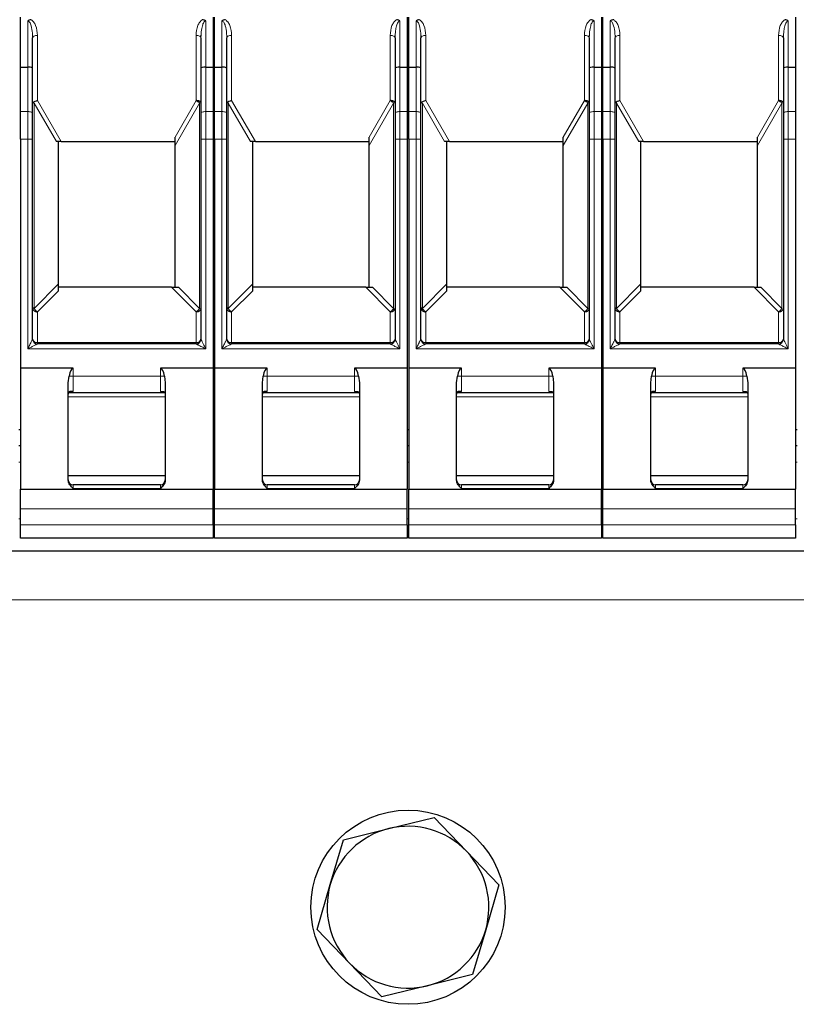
# Model space of a CAD drawing. Header units: millimetres. Extents: x 5 to 418, y 2 to 292.
# Tile 13 of 37: x 86 to 110, y 236 to 266. Entities that reach past the tile are written whole.
import ezdxf

# ---------------------------------------------------------------- set-up
doc = ezdxf.new("R2010")
doc.units = ezdxf.units.MM

msp = doc.modelspace()

# ---------------------------------------------------------------- linework, layer by layer
at = {"color": 7, "linetype": 'Continuous', "lineweight": 25}
for p, q in [((85.9596, 264.6162), (85.9596, 266.1662)), ((91.9096, 266.1662), (91.9096, 264.6162)), ((91.9596, 264.6162), (91.9596, 266.1662)), ((97.9096, 266.1662), (97.9096, 264.6162)), ((97.9596, 264.6162), (97.9596, 266.1662)), ((103.9096, 266.1662), (103.9096, 264.6162)), ((103.9596, 264.6162), (103.9596, 266.1662)), ((109.9096, 266.1662), (109.9096, 264.6162)), ((86.3328, 265.5997), (86.3449, 265.5477)), ((91.5248, 265.5503), (91.5375, 265.5909)), ((92.3328, 265.5997), (92.3449, 265.5477)), ((97.5248, 265.5503), (97.5375, 265.5909)), ((98.3328, 265.5997), (98.3449, 265.5477)), ((103.5248, 265.5503), (103.5375, 265.5909)), ((104.3328, 265.5997), (104.3449, 265.5477)), ((109.5248, 265.5503), (109.5375, 265.5909)), ((86.3346, 264.5898), (86.3346, 265.5236)), ((91.5346, 265.5236), (91.5346, 264.5898)), ((92.3346, 264.5898), (92.3346, 265.5236)), ((97.5346, 265.5236), (97.5346, 264.5898)), ((98.3346, 264.5898), (98.3346, 265.5236)), ((103.5346, 265.5236), (103.5346, 264.5898)), ((104.3346, 264.5898), (104.3346, 265.5236)), ((109.5346, 265.5236), (109.5346, 264.5898)), ((85.9596, 264.6162), (86.1846, 264.6162)), ((85.9596, 263.2446), (85.9596, 264.6162)), ((86.3346, 263.1933), (86.3346, 264.5898)), ((91.5346, 264.5898), (91.5346, 263.1933)), ((91.6846, 264.6162), (91.9096, 264.6162)), ((91.9096, 264.6162), (91.9096, 263.2446)), ((91.9596, 264.6162), (92.1846, 264.6162)), ((91.9596, 263.2446), (91.9596, 264.6162)), ((92.3346, 263.1933), (92.3346, 264.5898)), ((97.5346, 264.5898), (97.5346, 263.1933)), ((97.6846, 264.6162), (97.9096, 264.6162)), ((97.9096, 264.6162), (97.9096, 263.2446)), ((97.9596, 264.6162), (98.1846, 264.6162)), ((97.9596, 263.2446), (97.9596, 264.6162)), ((98.3346, 263.1933), (98.3346, 264.5898)), ((103.5346, 264.5898), (103.5346, 263.1933)), ((103.6846, 264.6162), (103.9096, 264.6162)), ((103.9096, 264.6162), (103.9096, 263.2446)), ((103.9596, 264.6162), (104.1846, 264.6162)), ((103.9596, 263.2446), (103.9596, 264.6162)), ((104.3346, 263.1933), (104.3346, 264.5898)), ((109.5346, 264.5898), (109.5346, 263.1933)), ((109.6846, 264.6162), (109.9096, 264.6162)), ((109.9096, 264.6162), (109.9096, 263.2446)), ((85.9596, 262.3896), (85.9596, 263.2446)), ((86.3346, 262.3896), (86.3346, 263.1933)), ((91.5346, 263.1933), (91.5346, 262.3896)), ((91.9096, 263.2446), (91.9096, 262.3896)), ((91.9596, 262.3896), (91.9596, 263.2446)), ((92.3346, 262.3896), (92.3346, 263.1933)), ((97.5346, 263.1933), (97.5346, 262.3896)), ((97.9096, 263.2446), (97.9096, 262.3896)), ((97.9596, 262.3896), (97.9596, 263.2446)), ((98.3346, 262.3896), (98.3346, 263.1933)), ((103.5346, 263.1933), (103.5346, 262.3896)), ((103.9096, 263.2446), (103.9096, 262.3896)), ((103.9596, 262.3896), (103.9596, 263.2446)), ((104.3346, 262.3896), (104.3346, 263.1933)), ((109.5346, 263.1933), (109.5346, 262.3896)), ((109.9096, 263.2446), (109.9096, 262.3896)), ((85.9596, 262.3896), (85.9596, 255.3162)), ((86.3346, 256.2162), (86.3346, 262.3896)), ((87.2168, 262.3162), (87.0675, 262.3162)), ((87.1346, 257.9223), (87.1346, 262.3162)), ((87.2168, 262.3162), (90.7346, 262.3162)), ((90.7346, 262.1999), (90.7346, 262.4587)), ((90.7346, 257.8162), (90.7346, 262.1999)), ((91.5346, 262.3896), (91.5346, 256.2162)), ((91.9096, 262.3896), (91.9096, 255.3162)), ((91.9596, 262.3896), (91.9596, 255.3162)), ((92.3346, 256.2162), (92.3346, 262.3896)), ((93.2168, 262.3162), (93.0675, 262.3162)), ((93.1346, 257.9223), (93.1346, 262.3162)), ((93.2168, 262.3162), (96.7346, 262.3162)), ((96.7346, 262.1999), (96.7346, 262.4587)), ((96.7346, 257.8162), (96.7346, 262.1999)), ((97.5346, 262.3896), (97.5346, 256.2162)), ((97.9096, 262.3896), (97.9096, 255.3162)), ((97.9596, 262.3896), (97.9596, 255.3162)), ((98.3346, 256.2162), (98.3346, 262.3896)), ((99.2168, 262.3162), (99.0675, 262.3162)), ((99.1346, 257.9223), (99.1346, 262.3162)), ((99.2168, 262.3162), (102.7346, 262.3162)), ((102.7346, 262.1999), (102.7346, 262.4587)), ((102.7346, 257.8162), (102.7346, 262.1999)), ((103.5346, 262.3896), (103.5346, 256.2162)), ((103.9096, 262.3896), (103.9096, 255.3162)), ((103.9596, 262.3896), (103.9596, 255.3162)), ((104.3346, 256.2162), (104.3346, 262.3896)), ((105.2168, 262.3162), (105.0675, 262.3162)), ((105.1346, 257.9223), (105.1346, 262.3162)), ((105.2168, 262.3162), (108.7346, 262.3162)), ((108.7346, 262.1999), (108.7346, 262.4587)), ((108.7346, 257.8162), (108.7346, 262.1999)), ((109.5346, 262.3896), (109.5346, 256.2162)), ((109.9096, 262.3896), (109.9096, 255.3162)), ((87.1346, 257.7102), (87.1346, 257.9223)), ((90.6285, 257.8162), (87.1346, 257.8162)), ((90.6285, 257.8162), (90.8407, 257.8162)), ((93.1346, 257.7102), (93.1346, 257.9223)), ((96.6285, 257.8162), (93.1346, 257.8162)), ((96.6285, 257.8162), (96.8407, 257.8162)), ((99.1346, 257.7102), (99.1346, 257.9223)), ((102.6285, 257.8162), (99.1346, 257.8162)), ((102.6285, 257.8162), (102.8407, 257.8162)), ((105.1346, 257.7102), (105.1346, 257.9223)), ((108.6285, 257.8162), (105.1346, 257.8162)), ((108.6285, 257.8162), (108.8407, 257.8162)), ((91.3846, 256.0662), (86.4846, 256.0662)), ((97.3846, 256.0662), (92.4846, 256.0662)), ((103.3846, 256.0662), (98.4846, 256.0662)), ((109.3846, 256.0662), (104.4846, 256.0662)), ((85.9596, 255.3162), (85.9596, 251.5842)), ((87.5846, 255.3162), (85.9596, 255.3162)), ((91.9096, 255.3162), (90.2846, 255.3162)), ((91.9096, 255.3162), (91.9096, 251.5842)), ((91.9596, 255.3162), (91.9596, 251.5842)), ((93.5846, 255.3162), (91.9596, 255.3162)), ((97.9096, 255.3162), (96.2846, 255.3162)), ((97.9096, 255.3162), (97.9096, 251.5842)), ((97.9596, 255.3162), (97.9596, 251.5842)), ((99.5846, 255.3162), (97.9596, 255.3162)), ((103.9096, 255.3162), (102.2846, 255.3162)), ((103.9096, 255.3162), (103.9096, 251.5842)), ((103.9596, 255.3162), (103.9596, 251.5842)), ((105.5846, 255.3162), (103.9596, 255.3162)), ((109.9096, 255.3162), (108.2846, 255.3162)), ((109.9096, 255.3162), (109.9096, 251.5842)), ((87.4346, 254.8698), (87.4597, 255.0662)), ((90.4095, 255.0662), (90.4346, 254.8698)), ((93.4346, 254.8698), (93.4597, 255.0662)), ((96.4095, 255.0662), (96.4346, 254.8698)), ((99.4346, 254.8698), (99.4597, 255.0662)), ((102.4095, 255.0662), (102.4346, 254.8698)), ((105.4346, 254.8698), (105.4597, 255.0662)), ((108.4095, 255.0662), (108.4346, 254.8698)), ((87.4346, 251.856), (87.4346, 254.8698)), ((90.4346, 254.8698), (90.4346, 251.856)), ((93.4346, 251.856), (93.4346, 254.8698)), ((96.4346, 254.8698), (96.4346, 251.856)), ((99.4346, 251.856), (99.4346, 254.8698)), ((102.4346, 254.8698), (102.4346, 251.856)), ((105.4346, 251.856), (105.4346, 254.8698)), ((108.4346, 254.8698), (108.4346, 251.856)), ((87.4479, 254.5662), (90.4194, 254.5662)), ((93.4479, 254.5662), (96.4194, 254.5662)), ((99.4479, 254.5662), (102.4194, 254.5662)), ((105.4479, 254.5662), (108.4194, 254.5662)), ((85.9596, 253.4162), (85.9096, 253.4162)), ((91.9596, 253.4162), (91.9096, 253.4162)), ((97.9596, 253.4162), (97.9096, 253.4162)), ((103.9596, 253.4162), (103.9096, 253.4162)), ((109.9596, 253.4162), (109.9096, 253.4162)), ((85.9596, 252.9162), (85.9096, 252.9162)), ((91.9596, 252.9162), (91.9096, 252.9162)), ((97.9596, 252.9162), (97.9096, 252.9162)), ((103.9596, 252.9162), (103.9096, 252.9162)), ((109.9596, 252.9162), (109.9096, 252.9162)), ((90.4346, 251.9912), (87.4346, 251.9912)), ((96.4346, 251.9912), (93.4346, 251.9912)), ((102.4346, 251.9912), (99.4346, 251.9912)), ((108.4346, 251.9912), (105.4346, 251.9912)), ((85.9596, 251.5842), (91.9096, 251.5842)), ((85.9596, 250.9707), (85.9596, 251.5842)), ((90.2846, 251.7162), (87.5846, 251.7162)), ((91.9096, 250.9707), (91.9096, 251.5842)), ((91.9596, 251.5842), (97.9096, 251.5842)), ((91.9596, 250.9707), (91.9596, 251.5842)), ((96.2846, 251.7162), (93.5846, 251.7162)), ((97.9096, 250.9707), (97.9096, 251.5842)), ((97.9596, 251.5842), (103.9096, 251.5842)), ((97.9596, 250.9707), (97.9596, 251.5842)), ((102.2846, 251.7162), (99.5846, 251.7162)), ((103.9096, 250.9707), (103.9096, 251.5842)), ((103.9596, 251.5842), (109.9096, 251.5842)), ((103.9596, 250.9707), (103.9596, 251.5842)), ((108.2846, 251.7162), (105.5846, 251.7162)), ((109.9096, 250.9707), (109.9096, 251.5842)), ((85.9596, 250.4783), (85.9596, 250.9707)), ((91.9096, 250.4783), (91.9096, 250.9707)), ((91.9596, 250.4783), (91.9596, 250.9707)), ((97.9096, 250.4783), (97.9096, 250.9707)), ((97.9596, 250.4783), (97.9596, 250.9707)), ((103.9096, 250.4783), (103.9096, 250.9707)), ((103.9596, 250.4783), (103.9596, 250.9707)), ((109.9096, 250.4783), (109.9096, 250.9707)), ((85.9596, 250.0662), (85.9596, 250.4783)), ((91.9096, 250.4783), (91.9096, 250.0662)), ((91.9596, 250.0662), (91.9596, 250.4783)), ((97.9096, 250.4783), (97.9096, 250.0662)), ((97.9596, 250.0662), (97.9596, 250.4783)), ((103.9096, 250.4783), (103.9096, 250.0662)), ((103.9596, 250.0662), (103.9596, 250.4783)), ((109.9096, 250.4783), (109.9096, 250.0662)), ((91.9096, 250.0662), (85.9596, 250.0662)), ((97.9096, 250.0662), (91.9596, 250.0662)), ((103.9096, 250.0662), (97.9596, 250.0662)), ((109.9096, 250.0662), (103.9596, 250.0662)), ((137.9346, 249.6662), (57.9346, 249.6662)), ((97.3388, 241.0942), (98.7406, 241.4382)), ((98.7406, 241.4382), (99.7394, 240.3962)), ((95.937, 240.7502), (97.3388, 241.0942)), ((95.534, 239.3642), (95.937, 240.7502)), ((99.7394, 240.3962), (100.7382, 239.3542)), ((95.131, 237.9783), (95.534, 239.3642)), ((100.7382, 239.3542), (100.3352, 237.9682)), ((96.1298, 236.9363), (95.131, 237.9783)), ((100.3352, 237.9682), (99.9322, 236.5823)), ((97.1286, 235.8943), (96.1298, 236.9363)), ((99.9322, 236.5823), (98.5304, 236.2383)), ((98.5304, 236.2383), (97.1286, 235.8943))]:
    msp.add_line(p, q, dxfattribs=at)
at = {"color": 7, "linetype": 'Continuous', "lineweight": 18}
for p, q in [((86.1846, 266.0433), (86.1846, 264.6162)), ((91.6846, 264.6162), (91.6846, 266.0433)), ((92.1846, 266.0433), (92.1846, 264.6162)), ((97.6846, 264.6162), (97.6846, 266.0433)), ((98.1846, 266.0433), (98.1846, 264.6162)), ((103.6846, 264.6162), (103.6846, 266.0433)), ((104.1846, 266.0433), (104.1846, 264.6162)), ((109.6846, 264.6162), (109.6846, 266.0433)), ((86.4846, 265.5986), (86.4846, 263.5845)), ((91.3846, 263.5845), (91.3846, 265.5986)), ((92.4846, 265.5986), (92.4846, 263.5845)), ((97.3846, 263.5845), (97.3846, 265.5986)), ((98.4846, 265.5986), (98.4846, 263.5845)), ((103.3846, 263.5845), (103.3846, 265.5986)), ((104.4846, 265.5986), (104.4846, 263.5845)), ((109.3846, 263.5845), (109.3846, 265.5986)), ((86.1846, 264.6162), (86.1846, 263.2446)), ((91.6846, 263.2446), (91.6846, 264.6162)), ((92.1846, 264.6162), (92.1846, 263.2446)), ((97.6846, 263.2446), (97.6846, 264.6162)), ((98.1846, 264.6162), (98.1846, 263.2446)), ((103.6846, 263.2446), (103.6846, 264.6162)), ((104.1846, 264.6162), (104.1846, 263.2446)), ((109.6846, 263.2446), (109.6846, 264.6162)), ((87.0675, 262.3162), (86.3785, 263.5095)), ((86.3785, 263.5095), (86.3785, 257.1662)), ((86.4846, 263.5845), (87.2168, 262.3162)), ((90.7346, 262.4587), (91.3846, 263.5845)), ((91.4907, 263.5095), (90.7346, 262.1999)), ((91.4907, 257.1662), (91.4907, 263.5095)), ((93.0675, 262.3162), (92.3785, 263.5095)), ((92.3785, 263.5095), (92.3785, 257.1662)), ((92.4846, 263.5845), (93.2168, 262.3162)), ((96.7346, 262.4587), (97.3846, 263.5845)), ((97.4907, 263.5095), (96.7346, 262.1999)), ((97.4907, 257.1662), (97.4907, 263.5095)), ((99.0675, 262.3162), (98.3785, 263.5095)), ((98.3785, 263.5095), (98.3785, 257.1662)), ((98.4846, 263.5845), (99.2168, 262.3162)), ((102.7346, 262.4587), (103.3846, 263.5845)), ((103.4907, 263.5095), (102.7346, 262.1999)), ((103.4907, 257.1662), (103.4907, 263.5095)), ((104.3785, 263.5095), (104.3785, 257.1662)), ((105.0675, 262.3162), (104.3785, 263.5095)), ((104.4846, 263.5845), (105.2168, 262.3162)), ((108.7346, 262.4587), (109.3846, 263.5845)), ((109.4907, 263.5095), (108.7346, 262.1999)), ((109.4907, 257.1662), (109.4907, 263.5095)), ((86.1846, 263.2446), (85.9596, 263.2446)), ((86.1846, 262.3896), (86.1846, 263.2446)), ((91.6846, 263.2446), (91.6846, 262.3896)), ((91.9096, 263.2446), (91.6846, 263.2446)), ((92.1846, 263.2446), (91.9596, 263.2446)), ((92.1846, 262.3896), (92.1846, 263.2446)), ((97.6846, 263.2446), (97.6846, 262.3896)), ((97.9096, 263.2446), (97.6846, 263.2446)), ((98.1846, 263.2446), (97.9596, 263.2446)), ((98.1846, 262.3896), (98.1846, 263.2446)), ((103.6846, 263.2446), (103.6846, 262.3896)), ((103.9096, 263.2446), (103.6846, 263.2446)), ((104.1846, 263.2446), (103.9596, 263.2446)), ((104.1846, 262.3896), (104.1846, 263.2446)), ((109.6846, 263.2446), (109.6846, 262.3896)), ((109.9096, 263.2446), (109.6846, 263.2446)), ((85.9596, 262.3896), (86.1846, 262.3896)), ((86.1846, 255.9162), (86.1846, 262.3896)), ((86.1846, 262.3896), (86.3346, 262.3896)), ((91.6846, 262.3896), (91.5346, 262.3896)), ((91.6846, 262.3896), (91.6846, 255.9162)), ((91.9096, 262.3896), (91.6846, 262.3896)), ((91.9596, 262.3896), (92.1846, 262.3896)), ((92.1846, 255.9162), (92.1846, 262.3896)), ((92.1846, 262.3896), (92.3346, 262.3896)), ((97.6846, 262.3896), (97.5346, 262.3896)), ((97.6846, 262.3896), (97.6846, 255.9162)), ((97.9096, 262.3896), (97.6846, 262.3896)), ((97.9596, 262.3896), (98.1846, 262.3896)), ((98.1846, 255.9162), (98.1846, 262.3896)), ((98.1846, 262.3896), (98.3346, 262.3896)), ((103.6846, 262.3896), (103.5346, 262.3896)), ((103.6846, 262.3896), (103.6846, 255.9162)), ((103.9096, 262.3896), (103.6846, 262.3896)), ((103.9596, 262.3896), (104.1846, 262.3896)), ((104.1846, 255.9162), (104.1846, 262.3896)), ((104.1846, 262.3896), (104.3346, 262.3896)), ((109.6846, 262.3896), (109.5346, 262.3896)), ((109.6846, 262.3896), (109.6846, 255.9162)), ((109.9096, 262.3896), (109.6846, 262.3896)), ((86.3785, 257.1662), (87.1346, 257.9223)), ((87.1346, 257.7102), (86.4846, 257.0602)), ((91.3846, 257.0602), (90.6285, 257.8162)), ((91.4907, 257.1662), (90.8407, 257.8162)), ((92.3785, 257.1662), (93.1346, 257.9223)), ((93.1346, 257.7102), (92.4846, 257.0602)), ((97.3846, 257.0602), (96.6285, 257.8162)), ((97.4907, 257.1662), (96.8407, 257.8162)), ((98.3785, 257.1662), (99.1346, 257.9223)), ((99.1346, 257.7102), (98.4846, 257.0602)), ((103.3846, 257.0602), (102.6285, 257.8162)), ((103.4907, 257.1662), (102.8407, 257.8162)), ((104.3785, 257.1662), (105.1346, 257.9223)), ((105.1346, 257.7102), (104.4846, 257.0602)), ((109.3846, 257.0602), (108.6285, 257.8162)), ((109.4907, 257.1662), (108.8407, 257.8162)), ((86.4846, 257.0602), (86.4846, 256.1102)), ((91.3846, 256.1102), (91.3846, 257.0602)), ((92.4846, 257.0602), (92.4846, 256.1102)), ((97.3846, 256.1102), (97.3846, 257.0602)), ((98.4846, 257.0602), (98.4846, 256.1102)), ((103.3846, 256.1102), (103.3846, 257.0602)), ((104.4846, 257.0602), (104.4846, 256.1102)), ((109.3846, 256.1102), (109.3846, 257.0602)), ((91.6846, 255.9162), (86.1846, 255.9162)), ((86.4846, 256.0662), (86.4846, 256.1102)), ((86.4846, 256.1102), (91.3846, 256.1102)), ((91.3846, 256.1102), (91.3846, 256.0662)), ((97.6846, 255.9162), (92.1846, 255.9162)), ((92.4846, 256.0662), (92.4846, 256.1102)), ((92.4846, 256.1102), (97.3846, 256.1102)), ((97.3846, 256.1102), (97.3846, 256.0662)), ((103.6846, 255.9162), (98.1846, 255.9162)), ((98.4846, 256.0662), (98.4846, 256.1102)), ((98.4846, 256.1102), (103.3846, 256.1102)), ((103.3846, 256.1102), (103.3846, 256.0662)), ((109.6846, 255.9162), (104.1846, 255.9162)), ((104.4846, 256.0662), (104.4846, 256.1102)), ((104.4846, 256.1102), (109.3846, 256.1102)), ((109.3846, 256.1102), (109.3846, 256.0662)), ((87.5846, 255.3162), (87.5846, 255.0662)), ((90.2846, 255.0662), (90.2846, 255.3162)), ((93.5846, 255.3162), (93.5846, 255.0662)), ((96.2846, 255.0662), (96.2846, 255.3162)), ((99.5846, 255.3162), (99.5846, 255.0662)), ((102.2846, 255.0662), (102.2846, 255.3162)), ((105.5846, 255.3162), (105.5846, 255.0662)), ((108.2846, 255.0662), (108.2846, 255.3162)), ((87.5846, 255.0662), (87.4597, 255.0662)), ((87.5846, 255.0662), (87.5846, 254.5941)), ((87.5846, 255.0662), (90.2846, 255.0662)), ((90.2846, 254.5941), (90.2846, 255.0662)), ((90.2846, 255.0662), (90.4095, 255.0662)), ((93.5846, 255.0662), (93.4597, 255.0662)), ((93.5846, 255.0662), (93.5846, 254.5941)), ((93.5846, 255.0662), (96.2846, 255.0662)), ((96.2846, 254.5941), (96.2846, 255.0662)), ((96.2846, 255.0662), (96.4095, 255.0662)), ((99.5846, 255.0662), (99.4597, 255.0662)), ((99.5846, 255.0662), (99.5846, 254.5941)), ((99.5846, 255.0662), (102.2846, 255.0662)), ((102.2846, 254.5941), (102.2846, 255.0662)), ((102.2846, 255.0662), (102.4095, 255.0662)), ((105.5846, 255.0662), (105.4597, 255.0662)), ((105.5846, 255.0662), (105.5846, 254.5941)), ((105.5846, 255.0662), (108.2846, 255.0662)), ((108.2846, 254.5941), (108.2846, 255.0662)), ((108.2846, 255.0662), (108.4095, 255.0662)), ((87.5846, 254.5941), (87.4837, 254.5941)), ((90.3856, 254.5941), (90.2846, 254.5941)), ((93.5846, 254.5941), (93.4837, 254.5941)), ((96.3856, 254.5941), (96.2846, 254.5941)), ((99.5846, 254.5941), (99.4837, 254.5941)), ((102.3856, 254.5941), (102.2846, 254.5941)), ((105.5846, 254.5941), (105.4837, 254.5941)), ((108.3856, 254.5941), (108.2846, 254.5941)), ((87.4346, 254.4306), (88.9346, 254.4306)), ((88.9346, 254.4306), (90.4346, 254.4306)), ((93.4346, 254.4306), (94.9346, 254.4306)), ((94.9346, 254.4306), (96.4346, 254.4306)), ((99.4346, 254.4306), (100.9346, 254.4306)), ((100.9346, 254.4306), (102.4346, 254.4306)), ((105.4346, 254.4306), (106.9346, 254.4306)), ((106.9346, 254.4306), (108.4346, 254.4306)), ((85.9596, 252.4162), (85.9096, 252.4162)), ((91.9596, 252.4162), (91.9096, 252.4162)), ((97.9596, 252.4162), (97.9096, 252.4162)), ((103.9596, 252.4162), (103.9096, 252.4162)), ((109.9596, 252.4162), (109.9096, 252.4162)), ((87.5846, 251.7162), (87.5846, 251.6051)), ((90.2846, 251.6051), (87.5846, 251.6051)), ((90.2846, 251.6051), (90.2846, 251.7162)), ((93.5846, 251.7162), (93.5846, 251.6051)), ((96.2846, 251.6051), (93.5846, 251.6051)), ((96.2846, 251.6051), (96.2846, 251.7162)), ((99.5846, 251.7162), (99.5846, 251.6051)), ((102.2846, 251.6051), (99.5846, 251.6051)), ((102.2846, 251.6051), (102.2846, 251.7162)), ((105.5846, 251.7162), (105.5846, 251.6051)), ((108.2846, 251.6051), (105.5846, 251.6051)), ((108.2846, 251.6051), (108.2846, 251.7162)), ((91.9096, 250.9707), (85.9596, 250.9707)), ((97.9096, 250.9707), (91.9596, 250.9707)), ((103.9096, 250.9707), (97.9596, 250.9707)), ((109.9096, 250.9707), (103.9596, 250.9707)), ((85.9596, 250.6662), (85.9096, 250.6662)), ((91.9596, 250.6662), (91.9096, 250.6662)), ((97.9596, 250.6662), (97.9096, 250.6662)), ((103.9596, 250.6662), (103.9096, 250.6662)), ((109.9596, 250.6662), (109.9096, 250.6662)), ((85.9596, 250.4783), (91.9096, 250.4783)), ((91.9596, 250.4783), (97.9096, 250.4783)), ((97.9596, 250.4783), (103.9096, 250.4783)), ((103.9596, 250.4783), (109.9096, 250.4783)), ((137.9346, 248.1662), (57.9346, 248.1662))]:
    msp.add_line(p, q, dxfattribs=at)
at = {"color": 7, "linetype": 'Continuous', "lineweight": 18, "flags": 128}
for points in [[(86.4846, 265.5986), (86.4553, 265.5972), (86.4272, 265.5929), (86.4013, 265.586), (86.3785, 265.5767), (86.3599, 265.5653), (86.346, 265.5523), (86.3375, 265.5383), (86.3346, 265.5236)], [(92.4846, 265.5986), (92.4553, 265.5972), (92.4272, 265.5929), (92.4013, 265.586), (92.3785, 265.5767), (92.3599, 265.5653), (92.346, 265.5523), (92.3375, 265.5383), (92.3346, 265.5236)], [(98.4846, 265.5986), (98.4553, 265.5972), (98.4272, 265.5929), (98.4013, 265.586), (98.3785, 265.5767), (98.3599, 265.5653), (98.346, 265.5523), (98.3375, 265.5383), (98.3346, 265.5236)], [(104.4846, 265.5986), (104.4553, 265.5972), (104.4272, 265.5929), (104.4013, 265.586), (104.3785, 265.5767), (104.3599, 265.5653), (104.346, 265.5523), (104.3375, 265.5383), (104.3346, 265.5236)], [(86.1846, 263.2446), (86.2139, 263.2436), (86.242, 263.2407), (86.2679, 263.236), (86.2907, 263.2296), (86.3093, 263.2218), (86.3232, 263.2129), (86.3317, 263.2033), (86.3346, 263.1933)], [(91.6846, 263.2446), (91.6553, 263.2436), (91.6272, 263.2407), (91.6013, 263.236), (91.5785, 263.2296), (91.5599, 263.2218), (91.546, 263.2129), (91.5375, 263.2033), (91.5346, 263.1933)], [(92.1846, 263.2446), (92.2139, 263.2436), (92.242, 263.2407), (92.2679, 263.236), (92.2907, 263.2296), (92.3093, 263.2218), (92.3232, 263.2129), (92.3317, 263.2033), (92.3346, 263.1933)], [(97.6846, 263.2446), (97.6553, 263.2436), (97.6272, 263.2407), (97.6013, 263.236), (97.5785, 263.2296), (97.5599, 263.2218), (97.546, 263.2129), (97.5375, 263.2033), (97.5346, 263.1933)], [(98.1846, 263.2446), (98.2139, 263.2436), (98.242, 263.2407), (98.2679, 263.236), (98.2907, 263.2296), (98.3093, 263.2218), (98.3232, 263.2129), (98.3317, 263.2033), (98.3346, 263.1933)], [(103.6846, 263.2446), (103.6553, 263.2436), (103.6272, 263.2407), (103.6013, 263.236), (103.5785, 263.2296), (103.5599, 263.2218), (103.546, 263.2129), (103.5375, 263.2033), (103.5346, 263.1933)], [(104.1846, 263.2446), (104.2139, 263.2436), (104.242, 263.2407), (104.2679, 263.236), (104.2907, 263.2296), (104.3093, 263.2218), (104.3232, 263.2129), (104.3317, 263.2033), (104.3346, 263.1933)], [(109.6846, 263.2446), (109.6553, 263.2436), (109.6272, 263.2407), (109.6013, 263.236), (109.5785, 263.2296), (109.5599, 263.2218), (109.546, 263.2129), (109.5375, 263.2033), (109.5346, 263.1933)]]:
    msp.add_lwpolyline(points, dxfattribs=at)
at = {"color": 7, "linetype": 'Continuous', "lineweight": 25}
msp.add_circle((97.9346, 238.6662), 3, dxfattribs=at)
for centre, radius, start, end in [((86.2194, 264.3753), 0.2435, 61.77296, 98.22704), ((92.2194, 264.3753), 0.2435, 61.77296, 98.22704), ((98.2194, 264.3753), 0.2435, 61.77296, 98.22704), ((104.2194, 264.3753), 0.2435, 61.77296, 98.22704), ((86.4846, 256.2162), 0.15, 180, 270), ((91.3846, 256.2162), 0.15, 270, 0), ((92.4846, 256.2162), 0.15, 180, 270), ((97.3846, 256.2162), 0.15, 270, 0), ((98.4846, 256.2162), 0.15, 180, 270), ((103.3846, 256.2162), 0.15, 270, 0), ((104.4846, 256.2162), 0.15, 180, 270), ((109.3846, 256.2162), 0.15, 270, 0), ((87.5846, 251.8662), 0.15, 180, 270), ((90.2846, 251.8662), 0.15, 270, 0), ((93.5846, 251.8662), 0.15, 180, 270), ((96.2846, 251.8662), 0.15, 270, 0), ((99.5846, 251.8662), 0.15, 180, 270), ((102.2846, 251.8662), 0.15, 270, 0), ((105.5846, 251.8662), 0.15, 180, 270), ((108.2846, 251.8662), 0.15, 270, 0), ((97.9346, 238.6662), 2.5, 103.78725, 163.78725), ((97.9346, 238.6662), 2.5, 43.78725, 103.78725), ((97.9346, 238.6662), 2.5, 343.78725, 43.78725), ((97.9346, 238.6662), 2.5, 163.78725, 223.78725), ((97.9346, 238.6662), 2.5, 283.78725, 343.78725), ((97.9346, 238.6662), 2.5, 223.78725, 283.78725)]:
    msp.add_arc(centre, radius, start, end, dxfattribs=at)
at = {"color": 7, "linetype": 'Continuous', "lineweight": 18}
for centre, start, end in [((86.4658, 256.2428), 191.42175, 278.04947), ((91.4033, 256.2428), 261.95053, 348.57825), ((92.4658, 256.2428), 191.42175, 278.04947), ((97.4033, 256.2428), 261.95053, 348.57825), ((98.4658, 256.2428), 191.42175, 278.04947), ((103.4033, 256.2428), 261.95053, 348.57825), ((104.4658, 256.2428), 191.42175, 278.04947), ((109.4033, 256.2428), 261.95053, 348.57825)]:
    msp.add_arc(centre, 0.1339, start, end, dxfattribs=at)
at = {"color": 7, "linetype": 'Continuous', "lineweight": 25}
for centre, major_axis, ratio, start_param, end_param in [((91.6846, 264.5898), (0.15, 0), 0.176327, 1.5707963, 3.1415927), ((97.6846, 264.5898), (0.15, 0), 0.176327, 1.5707963, 3.1415927), ((103.6846, 264.5898), (0.15, 0), 0.176327, 1.5707963, 3.1415927), ((109.6846, 264.5898), (0.15, 0), 0.176327, 1.5707963, 3.1415927), ((86.4846, 263.5095), (0.1488, 0.0399), 0.4740326, 1.4444562, 2.6668219), ((92.4846, 263.5095), (0.1488, 0.0399), 0.4740326, 1.4444562, 2.6668219), ((98.4846, 263.5095), (0.1488, 0.0399), 0.4740326, 1.4444562, 2.6668219), ((104.4846, 263.5095), (0.1488, 0.0399), 0.4740326, 1.4444562, 2.6668219), ((87.5846, 254.7564), (0, 0.5598), 0.2679492, 0, 0.9843339), ((90.2846, 254.7564), (0, 0.5598), 0.2679492, 5.2988514, 6.2831853), ((93.5846, 254.7564), (0, 0.5598), 0.2679492, 0, 0.9843339), ((96.2846, 254.7564), (0, 0.5598), 0.2679492, 5.2988514, 6.2831853), ((99.5846, 254.7564), (0, 0.5598), 0.2679492, 0, 0.9843339), ((102.2846, 254.7564), (0, 0.5598), 0.2679492, 5.2988514, 6.2831853), ((105.5846, 254.7564), (0, 0.5598), 0.2679492, 0, 0.9843339), ((108.2846, 254.7564), (0, 0.5598), 0.2679492, 5.2988514, 6.2831853)]:
    msp.add_ellipse(centre, major_axis=major_axis, ratio=ratio, start_param=start_param, end_param=end_param, dxfattribs=at)
for points, knots in [([(86.2925, 266.0834), (86.2718, 266.0818), (86.2416, 266.0794), (86.2057, 266.0619), (86.1916, 266.0494), (86.1846, 266.0433)], [0, 0, 0, 0, 0.5232869, 0.7625223, 1, 1, 1, 1]), ([(91.6846, 266.0433), (91.6776, 266.0494), (91.6634, 266.0619), (91.6276, 266.0794), (91.5974, 266.0818), (91.5766, 266.0834)], [0, 0, 0, 0, 0.23759462, 0.47689356, 1, 1, 1, 1]), ([(92.2925, 266.0834), (92.2718, 266.0818), (92.2416, 266.0794), (92.2057, 266.0619), (92.1916, 266.0494), (92.1846, 266.0433)], [0, 0, 0, 0, 0.52328695, 0.76252233, 1, 1, 1, 1]), ([(97.6846, 266.0433), (97.6776, 266.0494), (97.6634, 266.0619), (97.6276, 266.0794), (97.5974, 266.0818), (97.5766, 266.0834)], [0, 0, 0, 0, 0.23759462, 0.47689356, 1, 1, 1, 1]), ([(98.2925, 266.0834), (98.2718, 266.0818), (98.2416, 266.0794), (98.2057, 266.0619), (98.1916, 266.0494), (98.1846, 266.0433)], [0, 0, 0, 0, 0.5232869, 0.7625223, 1, 1, 1, 1]), ([(103.6846, 266.0433), (103.6776, 266.0494), (103.6634, 266.0619), (103.6276, 266.0794), (103.5974, 266.0818), (103.5766, 266.0834)], [0, 0, 0, 0, 0.23759462, 0.47689356, 1, 1, 1, 1]), ([(104.2925, 266.0834), (104.2718, 266.0818), (104.2416, 266.0794), (104.2057, 266.0619), (104.1916, 266.0494), (104.1846, 266.0433)], [0, 0, 0, 0, 0.52328695, 0.76252233, 1, 1, 1, 1]), ([(109.6846, 266.0433), (109.6776, 266.0494), (109.6634, 266.0619), (109.6276, 266.0794), (109.5974, 266.0818), (109.5766, 266.0834)], [0, 0, 0, 0, 0.23759462, 0.47689356, 1, 1, 1, 1]), ([(86.3785, 257.1662), (86.3662, 257.1668), (86.3448, 257.1676), (86.336, 257.1666), (86.3347, 257.1663), (86.3346, 257.1663), (86.3346, 257.1663), (86.3346, 257.1662), (86.3346, 257.1662), (86.3346, 257.1662)], [0, 0, 0, 0, 0.4979723, 0.8687325, 0.9644528, 0.9897505, 0.9967563, 0.9988484, 1, 1, 1, 1]), ([(91.3846, 257.0602), (91.3904, 257.0607), (91.4071, 257.062), (91.44, 257.0669), (91.4686, 257.0776), (91.4853, 257.0876), (91.4893, 257.0903), (91.4903, 257.091), (91.4906, 257.0912), (91.4906, 257.0912), (91.4907, 257.0912), (91.5045, 257.1009), (91.5279, 257.1247), (91.5324, 257.1524), (91.5346, 257.1662)], [0, 0, 0, 0, 0.0745748, 0.2134229, 0.4283224, 0.4825724, 0.4962813, 0.49978, 0.5006903, 0.5009357, 0.501006, 0.5010413, 0.7505207, 1, 1, 1, 1]), ([(92.3785, 257.1662), (92.3662, 257.1668), (92.3448, 257.1676), (92.336, 257.1666), (92.3347, 257.1663), (92.3346, 257.1663), (92.3346, 257.1663), (92.3346, 257.1662), (92.3346, 257.1662), (92.3346, 257.1662)], [0, 0, 0, 0, 0.4979723, 0.8687325, 0.9644528, 0.9897505, 0.9967563, 0.9988484, 1, 1, 1, 1]), ([(97.3846, 257.0602), (97.3904, 257.0607), (97.4071, 257.062), (97.44, 257.0669), (97.4686, 257.0776), (97.4853, 257.0876), (97.4893, 257.0903), (97.4903, 257.091), (97.4906, 257.0912), (97.4906, 257.0912), (97.4907, 257.0912), (97.5045, 257.1009), (97.5279, 257.1247), (97.5324, 257.1524), (97.5346, 257.1662)], [0, 0, 0, 0, 0.0745748, 0.2134229, 0.4283224, 0.4825724, 0.4962813, 0.49978, 0.5006903, 0.5009357, 0.501006, 0.5010413, 0.7505207, 1, 1, 1, 1]), ([(98.3785, 257.1662), (98.3662, 257.1668), (98.3448, 257.1676), (98.336, 257.1666), (98.3347, 257.1663), (98.3346, 257.1663), (98.3346, 257.1663), (98.3346, 257.1662), (98.3346, 257.1662), (98.3346, 257.1662)], [0, 0, 0, 0, 0.4979723, 0.8687325, 0.9644528, 0.9897505, 0.9967563, 0.9988484, 1, 1, 1, 1]), ([(103.3846, 257.0602), (103.3904, 257.0607), (103.4071, 257.062), (103.44, 257.0669), (103.4686, 257.0776), (103.4853, 257.0876), (103.4893, 257.0903), (103.4903, 257.091), (103.4906, 257.0912), (103.4906, 257.0912), (103.4907, 257.0912), (103.5045, 257.1009), (103.5279, 257.1247), (103.5324, 257.1524), (103.5346, 257.1662)], [0, 0, 0, 0, 0.0745748, 0.2134229, 0.4283224, 0.4825724, 0.4962813, 0.49978, 0.5006903, 0.5009357, 0.501006, 0.5010413, 0.7505207, 1, 1, 1, 1]), ([(104.3785, 257.1662), (104.3662, 257.1668), (104.3448, 257.1676), (104.336, 257.1666), (104.3347, 257.1663), (104.3346, 257.1663), (104.3346, 257.1663), (104.3346, 257.1662), (104.3346, 257.1662), (104.3346, 257.1662)], [0, 0, 0, 0, 0.4979723, 0.8687325, 0.9644528, 0.9897505, 0.9967563, 0.9988484, 1, 1, 1, 1]), ([(109.3846, 257.0602), (109.3904, 257.0607), (109.4071, 257.062), (109.44, 257.0669), (109.4686, 257.0776), (109.4853, 257.0876), (109.4893, 257.0903), (109.4903, 257.091), (109.4906, 257.0912), (109.4906, 257.0912), (109.4907, 257.0912), (109.5045, 257.1009), (109.5279, 257.1247), (109.5324, 257.1524), (109.5346, 257.1662)], [0, 0, 0, 0, 0.0745748, 0.2134229, 0.4283224, 0.4825724, 0.4962813, 0.49978, 0.5006903, 0.5009357, 0.501006, 0.5010413, 0.7505207, 1, 1, 1, 1]), ([(87.5846, 254.5941), (87.5727, 254.5969), (87.5572, 254.6007), (87.5398, 254.6021), (87.5184, 254.603), (87.4928, 254.5999), (87.4647, 254.5861), (87.4476, 254.5682), (87.4367, 254.5455), (87.4353, 254.5268), (87.4346, 254.5178)], [0, 0, 0, 0, 0.1735175, 0.2265364, 0.2570245, 0.4906957, 0.6353501, 0.7659825, 0.8860558, 1, 1, 1, 1]), ([(90.2846, 254.5941), (90.3033, 254.598), (90.337, 254.6052), (90.3761, 254.5996), (90.4015, 254.5875), (90.4182, 254.571), (90.4316, 254.548), (90.4336, 254.5274), (90.4346, 254.5178)], [0, 0, 0, 0, 0.2733104, 0.4912151, 0.6137942, 0.7390907, 0.8788606, 1, 1, 1, 1]), ([(93.5846, 254.5941), (93.5727, 254.5969), (93.5572, 254.6007), (93.5398, 254.6021), (93.5184, 254.603), (93.4928, 254.5999), (93.4647, 254.5861), (93.4476, 254.5682), (93.4367, 254.5455), (93.4353, 254.5268), (93.4346, 254.5178)], [0, 0, 0, 0, 0.1735175, 0.2265364, 0.2570245, 0.4906957, 0.6353501, 0.7659825, 0.8860558, 1, 1, 1, 1]), ([(96.2846, 254.5941), (96.3033, 254.598), (96.337, 254.6052), (96.3761, 254.5996), (96.4015, 254.5875), (96.4182, 254.571), (96.4316, 254.548), (96.4336, 254.5274), (96.4346, 254.5178)], [0, 0, 0, 0, 0.2733104, 0.4912151, 0.6137942, 0.7390907, 0.8788606, 1, 1, 1, 1]), ([(99.5846, 254.5941), (99.5727, 254.5969), (99.5572, 254.6007), (99.5398, 254.6021), (99.5184, 254.603), (99.4928, 254.5999), (99.4647, 254.5861), (99.4476, 254.5682), (99.4367, 254.5455), (99.4353, 254.5268), (99.4346, 254.5178)], [0, 0, 0, 0, 0.1735175, 0.2265364, 0.2570245, 0.4906957, 0.6353501, 0.7659825, 0.8860558, 1, 1, 1, 1]), ([(102.2846, 254.5941), (102.3033, 254.598), (102.337, 254.6052), (102.3761, 254.5996), (102.4015, 254.5875), (102.4182, 254.571), (102.4316, 254.548), (102.4336, 254.5274), (102.4346, 254.5178)], [0, 0, 0, 0, 0.2733104, 0.4912151, 0.6137942, 0.7390907, 0.8788606, 1, 1, 1, 1]), ([(105.5846, 254.5941), (105.5727, 254.5969), (105.5572, 254.6007), (105.5398, 254.6021), (105.5184, 254.603), (105.4928, 254.5999), (105.4647, 254.5861), (105.4476, 254.5682), (105.4367, 254.5455), (105.4353, 254.5268), (105.4346, 254.5178)], [0, 0, 0, 0, 0.1735175, 0.2265364, 0.2570245, 0.4906957, 0.6353501, 0.7659825, 0.8860558, 1, 1, 1, 1]), ([(108.2846, 254.5941), (108.3033, 254.598), (108.337, 254.6052), (108.3761, 254.5996), (108.4015, 254.5875), (108.4182, 254.571), (108.4316, 254.548), (108.4336, 254.5274), (108.4346, 254.5178)], [0, 0, 0, 0, 0.2733104, 0.4912151, 0.6137942, 0.7390907, 0.8788606, 1, 1, 1, 1]), ([(87.5846, 251.6051), (87.5723, 251.6169), (87.5566, 251.6322), (87.5219, 251.6657), (87.4849, 251.7113), (87.4433, 251.7796), (87.4374, 251.8315), (87.4346, 251.856)], [0, 0, 0, 0, 0.1693168, 0.2177005, 0.4779248, 0.7539112, 1, 1, 1, 1]), ([(90.4346, 251.856), (90.4305, 251.8299), (90.4224, 251.7786), (90.3733, 251.6898), (90.3196, 251.6385), (90.2846, 251.6051)], [0, 0, 0, 0, 0.265609, 0.5216251, 1, 1, 1, 1]), ([(93.5846, 251.6051), (93.5723, 251.6169), (93.5566, 251.6322), (93.5219, 251.6657), (93.4849, 251.7113), (93.4433, 251.7796), (93.4374, 251.8315), (93.4346, 251.856)], [0, 0, 0, 0, 0.1693168, 0.2177005, 0.4779248, 0.7539112, 1, 1, 1, 1]), ([(96.4346, 251.856), (96.4305, 251.8299), (96.4224, 251.7786), (96.3733, 251.6898), (96.3196, 251.6385), (96.2846, 251.6051)], [0, 0, 0, 0, 0.265609, 0.5216251, 1, 1, 1, 1]), ([(99.5846, 251.6051), (99.5723, 251.6169), (99.5566, 251.6322), (99.5219, 251.6657), (99.4849, 251.7113), (99.4433, 251.7796), (99.4374, 251.8315), (99.4346, 251.856)], [0, 0, 0, 0, 0.1693168, 0.2177005, 0.4779248, 0.7539112, 1, 1, 1, 1]), ([(102.4346, 251.856), (102.4305, 251.8299), (102.4224, 251.7786), (102.3733, 251.6898), (102.3196, 251.6385), (102.2846, 251.6051)], [0, 0, 0, 0, 0.265609, 0.5216251, 1, 1, 1, 1]), ([(105.5846, 251.6051), (105.5723, 251.6169), (105.5566, 251.6322), (105.5219, 251.6657), (105.4849, 251.7113), (105.4433, 251.7796), (105.4374, 251.8315), (105.4346, 251.856)], [0, 0, 0, 0, 0.1693168, 0.2177005, 0.4779248, 0.7539112, 1, 1, 1, 1]), ([(108.4346, 251.856), (108.4305, 251.8299), (108.4224, 251.7786), (108.3733, 251.6898), (108.3196, 251.6385), (108.2846, 251.6051)], [0, 0, 0, 0, 0.265609, 0.5216251, 1, 1, 1, 1])]:
    msp.add_open_spline(points, degree=3, knots=knots, dxfattribs=at)
at = {"color": 7, "linetype": 'Continuous', "lineweight": 18}
for points, knots in [([(86.3346, 265.5236), (86.3334, 265.5728), (86.3304, 265.699), (86.3042, 265.8628), (86.2589, 265.9868), (86.2194, 266.0307), (86.1991, 266.0417), (86.1892, 266.0428), (86.1846, 266.0433)], [0, 0, 0, 0, 0.261807, 0.6722644, 0.8828402, 0.9498396, 0.9762616, 1, 1, 1, 1]), ([(86.2925, 266.0834), (86.3184, 266.0612), (86.3774, 266.0105), (86.4615, 265.847), (86.4749, 265.7027), (86.4846, 265.5986)], [0, 0, 0, 0, 0.1790859, 0.4083878, 1, 1, 1, 1]), ([(91.3846, 265.5986), (91.3935, 265.7013), (91.4059, 265.8444), (91.4899, 266.0079), (91.5497, 266.06), (91.5766, 266.0834)], [0, 0, 0, 0, 0.5830221, 0.8126113, 1, 1, 1, 1]), ([(91.6846, 266.0433), (91.6796, 266.0427), (91.669, 266.0416), (91.6471, 266.0292), (91.6094, 265.9842), (91.547, 265.8145), (91.54, 265.6501), (91.5346, 265.5236)], [0, 0, 0, 0, 0.0256489, 0.0542111, 0.1273457, 0.3285041, 1, 1, 1, 1]), ([(92.3346, 265.5236), (92.3334, 265.5728), (92.3304, 265.699), (92.3042, 265.8628), (92.2589, 265.9868), (92.2194, 266.0307), (92.1991, 266.0417), (92.1892, 266.0428), (92.1846, 266.0433)], [0, 0, 0, 0, 0.261807, 0.6722644, 0.8828402, 0.9498396, 0.9762616, 1, 1, 1, 1]), ([(92.2925, 266.0834), (92.3184, 266.0612), (92.3774, 266.0105), (92.4615, 265.847), (92.4749, 265.7027), (92.4846, 265.5986)], [0, 0, 0, 0, 0.1790859, 0.4083878, 1, 1, 1, 1]), ([(97.3846, 265.5986), (97.3935, 265.7013), (97.4059, 265.8444), (97.4899, 266.0079), (97.5497, 266.06), (97.5766, 266.0834)], [0, 0, 0, 0, 0.5830221, 0.8126113, 1, 1, 1, 1]), ([(97.6846, 266.0433), (97.6796, 266.0427), (97.669, 266.0416), (97.6471, 266.0292), (97.6094, 265.9842), (97.547, 265.8145), (97.54, 265.6501), (97.5346, 265.5236)], [0, 0, 0, 0, 0.0256489, 0.0542111, 0.1273457, 0.3285041, 1, 1, 1, 1]), ([(98.3346, 265.5236), (98.3334, 265.5728), (98.3304, 265.699), (98.3042, 265.8628), (98.2589, 265.9868), (98.2194, 266.0307), (98.1991, 266.0417), (98.1892, 266.0428), (98.1846, 266.0433)], [0, 0, 0, 0, 0.261807, 0.6722644, 0.8828402, 0.9498396, 0.9762616, 1, 1, 1, 1]), ([(98.2925, 266.0834), (98.3184, 266.0612), (98.3774, 266.0105), (98.4615, 265.847), (98.4749, 265.7027), (98.4846, 265.5986)], [0, 0, 0, 0, 0.1790859, 0.4083878, 1, 1, 1, 1]), ([(103.3846, 265.5986), (103.3935, 265.7013), (103.4059, 265.8444), (103.4899, 266.0079), (103.5497, 266.06), (103.5766, 266.0834)], [0, 0, 0, 0, 0.5830221, 0.8126113, 1, 1, 1, 1]), ([(103.6846, 266.0433), (103.6796, 266.0427), (103.669, 266.0416), (103.6471, 266.0292), (103.6094, 265.9842), (103.547, 265.8145), (103.54, 265.6501), (103.5346, 265.5236)], [0, 0, 0, 0, 0.0256489, 0.0542111, 0.1273457, 0.3285041, 1, 1, 1, 1]), ([(104.3346, 265.5236), (104.3334, 265.5728), (104.3304, 265.699), (104.3042, 265.8628), (104.2589, 265.9868), (104.2194, 266.0307), (104.1991, 266.0417), (104.1892, 266.0428), (104.1846, 266.0433)], [0, 0, 0, 0, 0.261807, 0.6722644, 0.8828402, 0.9498396, 0.9762616, 1, 1, 1, 1]), ([(104.2925, 266.0834), (104.3184, 266.0612), (104.3774, 266.0105), (104.4615, 265.847), (104.4749, 265.7027), (104.4846, 265.5986)], [0, 0, 0, 0, 0.1790859, 0.4083878, 1, 1, 1, 1]), ([(109.3846, 265.5986), (109.3935, 265.7013), (109.4059, 265.8444), (109.4899, 266.0079), (109.5497, 266.06), (109.5766, 266.0834)], [0, 0, 0, 0, 0.5830221, 0.8126113, 1, 1, 1, 1]), ([(109.6846, 266.0433), (109.6796, 266.0427), (109.669, 266.0416), (109.6471, 266.0292), (109.6094, 265.9842), (109.547, 265.8145), (109.54, 265.6501), (109.5346, 265.5236)], [0, 0, 0, 0, 0.0256489, 0.0542111, 0.1273457, 0.3285041, 1, 1, 1, 1]), ([(86.1846, 255.9162), (86.2058, 255.9583), (86.2366, 256.0193), (86.2722, 256.0927), (86.2944, 256.1356), (86.3114, 256.1698), (86.3245, 256.1956), (86.333, 256.2128), (86.3341, 256.2151), (86.3346, 256.2162)], [0, 0, 0, 0, 0.3577147, 0.5187944, 0.6378387, 0.7537823, 0.8500953, 0.930212, 1, 1, 1, 1]), ([(91.5346, 256.2162), (91.5347, 256.216), (91.535, 256.2154), (91.5378, 256.209), (91.5487, 256.1867), (91.577, 256.1315), (91.6117, 256.0644), (91.6476, 255.9898), (91.6703, 255.9447), (91.6846, 255.9162)], [0, 0, 0, 0, 0.03435664, 0.07126384, 0.15665229, 0.36123636, 0.61592215, 0.75736985, 1, 1, 1, 1]), ([(92.1846, 255.9162), (92.2058, 255.9583), (92.2366, 256.0193), (92.2722, 256.0927), (92.2944, 256.1356), (92.3114, 256.1698), (92.3245, 256.1956), (92.333, 256.2128), (92.3341, 256.2151), (92.3346, 256.2162)], [0, 0, 0, 0, 0.3577147, 0.5187944, 0.6378387, 0.7537823, 0.8500953, 0.930212, 1, 1, 1, 1]), ([(97.5346, 256.2162), (97.5347, 256.216), (97.535, 256.2154), (97.5378, 256.209), (97.5487, 256.1867), (97.577, 256.1315), (97.6117, 256.0644), (97.6476, 255.9898), (97.6703, 255.9447), (97.6846, 255.9162)], [0, 0, 0, 0, 0.03435664, 0.07126384, 0.15665229, 0.36123636, 0.61592215, 0.75736985, 1, 1, 1, 1]), ([(98.1846, 255.9162), (98.2058, 255.9583), (98.2366, 256.0193), (98.2722, 256.0927), (98.2944, 256.1356), (98.3114, 256.1698), (98.3245, 256.1956), (98.333, 256.2128), (98.3341, 256.2151), (98.3346, 256.2162)], [0, 0, 0, 0, 0.35771468, 0.51879442, 0.63783865, 0.75378231, 0.85009535, 0.930212, 1, 1, 1, 1]), ([(103.5346, 256.2162), (103.5347, 256.216), (103.535, 256.2154), (103.5378, 256.209), (103.5487, 256.1867), (103.577, 256.1315), (103.6117, 256.0644), (103.6476, 255.9898), (103.6703, 255.9447), (103.6846, 255.9162)], [0, 0, 0, 0, 0.03435664, 0.07126384, 0.15665229, 0.36123636, 0.61592215, 0.75736985, 1, 1, 1, 1]), ([(104.1846, 255.9162), (104.2058, 255.9583), (104.2366, 256.0193), (104.2722, 256.0927), (104.2944, 256.1356), (104.3114, 256.1698), (104.3245, 256.1956), (104.333, 256.2128), (104.3341, 256.2151), (104.3346, 256.2162)], [0, 0, 0, 0, 0.3577147, 0.5187944, 0.6378387, 0.7537823, 0.8500953, 0.930212, 1, 1, 1, 1]), ([(109.5346, 256.2162), (109.5347, 256.216), (109.535, 256.2154), (109.5378, 256.209), (109.5487, 256.1867), (109.577, 256.1315), (109.6117, 256.0644), (109.6476, 255.9898), (109.6703, 255.9447), (109.6846, 255.9162)], [0, 0, 0, 0, 0.03435664, 0.07126384, 0.15665229, 0.36123636, 0.61592215, 0.75736985, 1, 1, 1, 1]), ([(86.4846, 256.0662), (86.4843, 256.0661), (86.4837, 256.0659), (86.4774, 256.063), (86.4551, 256.0522), (86.3999, 256.0239), (86.3328, 255.9892), (86.2582, 255.9532), (86.2131, 255.9305), (86.1846, 255.9162)], [0, 0, 0, 0, 0.0343625, 0.0712742, 0.1566669, 0.3612509, 0.6159338, 0.7573777, 1, 1, 1, 1]), ([(91.6846, 255.9162), (91.6425, 255.9375), (91.5815, 255.9683), (91.5081, 256.0038), (91.4652, 256.0261), (91.431, 256.0431), (91.4052, 256.0561), (91.3881, 256.0646), (91.3857, 256.0657), (91.3846, 256.0662)], [0, 0, 0, 0, 0.3577277, 0.5188117, 0.6378538, 0.7537917, 0.8501005, 0.9302141, 1, 1, 1, 1]), ([(92.4846, 256.0662), (92.4843, 256.0661), (92.4837, 256.0659), (92.4774, 256.063), (92.4551, 256.0522), (92.3999, 256.0239), (92.3328, 255.9892), (92.2582, 255.9532), (92.2131, 255.9305), (92.1846, 255.9162)], [0, 0, 0, 0, 0.03436248, 0.07127418, 0.15666686, 0.36125094, 0.61593376, 0.75737775, 1, 1, 1, 1]), ([(97.6846, 255.9162), (97.6425, 255.9375), (97.5815, 255.9683), (97.5081, 256.0038), (97.4652, 256.0261), (97.431, 256.0431), (97.4052, 256.0561), (97.3881, 256.0646), (97.3857, 256.0657), (97.3846, 256.0662)], [0, 0, 0, 0, 0.3577277, 0.5188117, 0.6378538, 0.7537917, 0.8501005, 0.9302141, 1, 1, 1, 1]), ([(98.4846, 256.0662), (98.4843, 256.0661), (98.4837, 256.0659), (98.4774, 256.063), (98.4551, 256.0522), (98.3999, 256.0239), (98.3328, 255.9892), (98.2582, 255.9532), (98.2131, 255.9305), (98.1846, 255.9162)], [0, 0, 0, 0, 0.0343625, 0.0712742, 0.1566669, 0.3612509, 0.6159338, 0.7573777, 1, 1, 1, 1]), ([(103.6846, 255.9162), (103.6425, 255.9375), (103.5815, 255.9683), (103.5081, 256.0038), (103.4652, 256.0261), (103.431, 256.0431), (103.4052, 256.0561), (103.3881, 256.0646), (103.3857, 256.0657), (103.3846, 256.0662)], [0, 0, 0, 0, 0.3577277, 0.5188117, 0.6378538, 0.7537917, 0.8501005, 0.9302141, 1, 1, 1, 1]), ([(104.4846, 256.0662), (104.4843, 256.0661), (104.4837, 256.0659), (104.4774, 256.063), (104.4551, 256.0522), (104.3999, 256.0239), (104.3328, 255.9892), (104.2582, 255.9532), (104.2131, 255.9305), (104.1846, 255.9162)], [0, 0, 0, 0, 0.03436248, 0.07127418, 0.15666686, 0.36125094, 0.61593376, 0.75737775, 1, 1, 1, 1]), ([(109.6846, 255.9162), (109.6425, 255.9375), (109.5815, 255.9683), (109.5081, 256.0038), (109.4652, 256.0261), (109.431, 256.0431), (109.4052, 256.0561), (109.3881, 256.0646), (109.3857, 256.0657), (109.3846, 256.0662)], [0, 0, 0, 0, 0.3577277, 0.51881169, 0.63785382, 0.75379172, 0.85010046, 0.9302141, 1, 1, 1, 1])]:
    msp.add_open_spline(points, degree=3, knots=knots, dxfattribs=at)
for points in [[(91.5346, 265.5236), (91.5323, 265.5335), (91.5278, 265.5531), (91.4931, 265.5779), (91.4436, 265.5953), (91.4043, 265.5975), (91.3846, 265.5986)], [(97.5346, 265.5236), (97.5323, 265.5335), (97.5278, 265.5531), (97.4931, 265.5779), (97.4436, 265.5953), (97.4043, 265.5975), (97.3846, 265.5986)], [(103.5346, 265.5236), (103.5323, 265.5335), (103.5278, 265.5531), (103.4931, 265.5779), (103.4436, 265.5953), (103.4043, 265.5975), (103.3846, 265.5986)], [(109.5346, 265.5236), (109.5323, 265.5335), (109.5278, 265.5531), (109.4931, 265.5779), (109.4436, 265.5953), (109.4043, 265.5975), (109.3846, 265.5986)]]:
    msp.add_open_spline(points, degree=3, dxfattribs=at)
at = {"color": 7, "linetype": 'Continuous', "lineweight": 25}
for points in [[(91.5346, 263.5095), (91.5323, 263.5193), (91.5278, 263.539), (91.4931, 263.5638), (91.4436, 263.5811), (91.4043, 263.5834), (91.3846, 263.5845)], [(91.3846, 263.5845), (91.3948, 263.5797), (91.4152, 263.5701), (91.4441, 263.5516), (91.4703, 263.5311), (91.4839, 263.5167), (91.4907, 263.5095)], [(97.5346, 263.5095), (97.5323, 263.5193), (97.5278, 263.539), (97.4931, 263.5638), (97.4436, 263.5811), (97.4043, 263.5834), (97.3846, 263.5845)], [(97.3846, 263.5845), (97.3948, 263.5797), (97.4152, 263.5701), (97.4441, 263.5516), (97.4703, 263.5311), (97.4839, 263.5167), (97.4907, 263.5095)], [(103.5346, 263.5095), (103.5323, 263.5193), (103.5278, 263.539), (103.4931, 263.5638), (103.4436, 263.5811), (103.4043, 263.5834), (103.3846, 263.5845)], [(103.3846, 263.5845), (103.3948, 263.5797), (103.4152, 263.5701), (103.4441, 263.5516), (103.4703, 263.5311), (103.4839, 263.5167), (103.4907, 263.5095)], [(109.5346, 263.5095), (109.5323, 263.5193), (109.5278, 263.539), (109.4931, 263.5638), (109.4436, 263.5811), (109.4043, 263.5834), (109.3846, 263.5845)], [(109.3846, 263.5845), (109.3948, 263.5797), (109.4152, 263.5701), (109.4441, 263.5516), (109.4703, 263.5311), (109.4839, 263.5167), (109.4907, 263.5095)], [(86.3346, 257.1662), (86.3369, 257.1523), (86.3414, 257.1245), (86.376, 257.0895), (86.4256, 257.065), (86.4649, 257.0618), (86.4846, 257.0602)], [(86.4846, 257.0602), (86.4739, 257.0662), (86.4525, 257.0783), (86.4227, 257.1044), (86.3967, 257.1342), (86.3846, 257.1555), (86.3785, 257.1662)], [(91.4907, 257.1662), (91.4846, 257.1555), (91.4725, 257.1342), (91.4465, 257.1044), (91.4167, 257.0783), (91.3953, 257.0662), (91.3846, 257.0602)], [(92.3346, 257.1662), (92.3369, 257.1523), (92.3414, 257.1245), (92.376, 257.0895), (92.4256, 257.065), (92.4649, 257.0618), (92.4846, 257.0602)], [(92.4846, 257.0602), (92.4739, 257.0662), (92.4525, 257.0783), (92.4227, 257.1044), (92.3967, 257.1342), (92.3846, 257.1555), (92.3785, 257.1662)], [(97.4907, 257.1662), (97.4846, 257.1555), (97.4725, 257.1342), (97.4465, 257.1044), (97.4167, 257.0783), (97.3953, 257.0662), (97.3846, 257.0602)], [(98.3346, 257.1662), (98.3369, 257.1523), (98.3414, 257.1245), (98.376, 257.0895), (98.4256, 257.065), (98.4649, 257.0618), (98.4846, 257.0602)], [(98.4846, 257.0602), (98.4739, 257.0662), (98.4525, 257.0783), (98.4227, 257.1044), (98.3967, 257.1342), (98.3846, 257.1555), (98.3785, 257.1662)], [(103.4907, 257.1662), (103.4846, 257.1555), (103.4725, 257.1342), (103.4465, 257.1044), (103.4167, 257.0783), (103.3953, 257.0662), (103.3846, 257.0602)], [(104.3346, 257.1662), (104.3369, 257.1523), (104.3414, 257.1245), (104.376, 257.0895), (104.4256, 257.065), (104.4649, 257.0618), (104.4846, 257.0602)], [(104.4846, 257.0602), (104.4739, 257.0662), (104.4525, 257.0783), (104.4227, 257.1044), (104.3967, 257.1342), (104.3846, 257.1555), (104.3785, 257.1662)], [(109.4907, 257.1662), (109.4846, 257.1555), (109.4725, 257.1342), (109.4465, 257.1044), (109.4167, 257.0783), (109.3953, 257.0662), (109.3846, 257.0602)]]:
    msp.add_open_spline(points, degree=3, dxfattribs=at)

doc.saveas('drawing.dxf')
